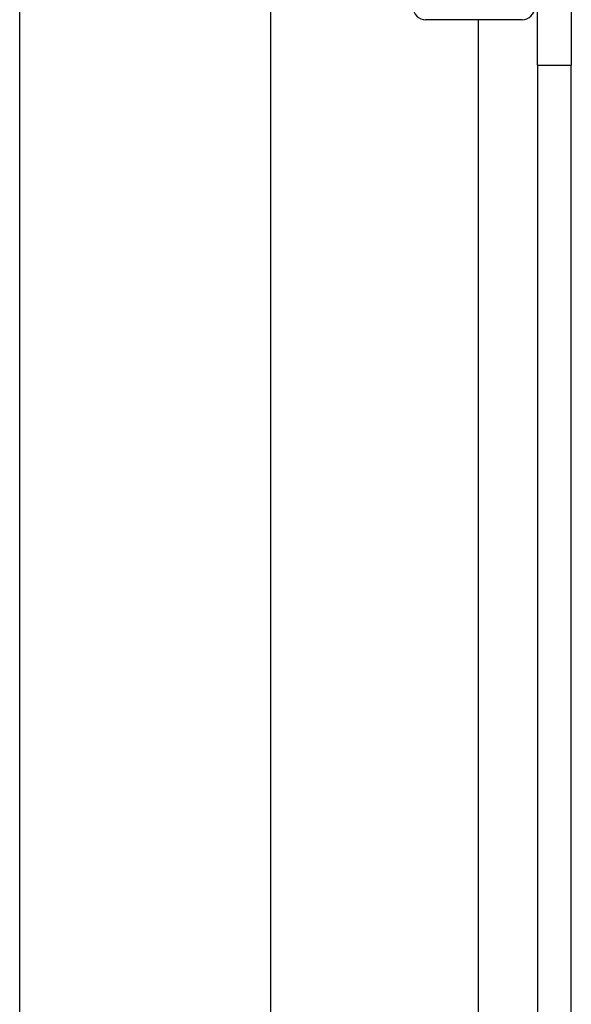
# Model space of a CAD drawing. Header units: inches. Extents: x 4.1 to 95.3, y 5.8 to 50.1.
# Tile 25 of 76: x 23.1 to 24, y 19.5 to 21.1. Entities that reach past the tile are written whole.
import ezdxf

# ---------------------------------------------------------------- set-up
doc = ezdxf.new("R2010")
doc.units = ezdxf.units.IN
doc.header["$MEASUREMENT"] = 0
doc.layers.add('Visible Edges(ANSI)', color=7, linetype='Continuous', lineweight=25)
doc.layers.add('Visible Tangent Edges(ANSI)', color=7, linetype='Continuous', lineweight=25)

msp = doc.modelspace()

# ---------------------------------------------------------------- linework, layer by layer
at = {"layer": 'Visible Edges(ANSI)'}
for p, q in [((23.1124, 19.1871), (23.1124, 22.1837)), ((23.5061, 21.3687), (23.5061, 19.1871)), ((23.9255, 21.0257), (23.9255, 21.3377)), ((23.9785, 21.3377), (23.9785, 21.0257)), ((23.9013, 21.097), (23.7497, 21.097)), ((23.9255, 21.0257), (23.9255, 18.5147)), ((23.9785, 18.5147), (23.9785, 21.0257))]:
    msp.add_line(p, q, dxfattribs=at)
for centre, start, end in [((23.7497, 21.1167), 180, 270), ((23.9013, 21.1167), 270, 0)]:
    msp.add_arc(centre, 0.0197, start, end, dxfattribs=at)
at = {"layer": 'Visible Tangent Edges(ANSI)'}
for p, q in [((23.8325, 21.097), (23.8325, 18.5147)), ((23.9255, 21.0257), (23.9785, 21.0257))]:
    msp.add_line(p, q, dxfattribs=at)

doc.saveas('drawing.dxf')
